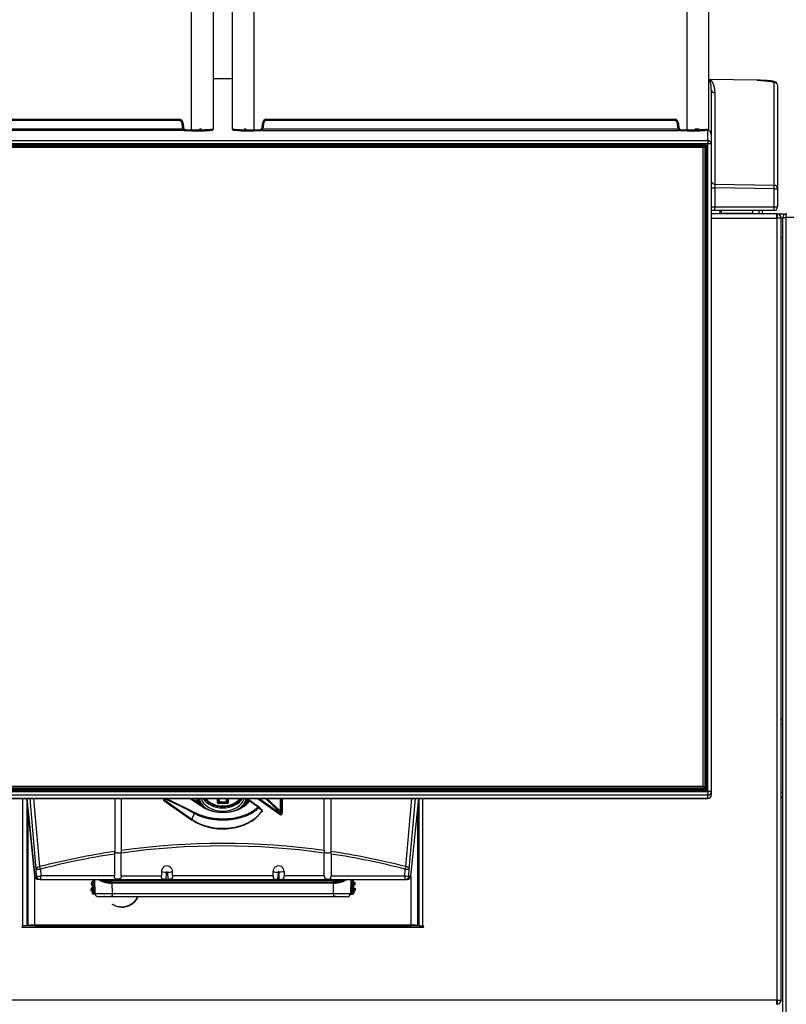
# Model space of a CAD drawing. Header units: millimetres. Extents: x -40 to 419, y 0 to 295.
# Tile 35 of 72: x 107 to 140, y 210 to 253. Entities that reach past the tile are written whole.
import ezdxf

# ---------------------------------------------------------------- set-up
doc = ezdxf.new("R2010")
doc.units = ezdxf.units.MM
doc.layers.add('BW4_CTMPLUS_RL', color=7, linetype='Continuous')
doc.layers.add('Standard', color=7, linetype='Continuous')

# ---------------------------------------------------------------- blocks, each defined once
blk = doc.blocks.new('SE')
at = {"layer": 'BW4_CTMPLUS_RL', "color": 7, "linetype": 'Continuous'}
for p, q in [((114.659, 247.944), (114.659, 266.983)), ((115.589, 266.983), (115.589, 247.976)), ((116.411, 247.976), (116.411, 266.983)), ((117.341, 266.983), (117.341, 247.944)), ((135.956, 247.944), (135.956, 266.983)), ((136.886, 266.983), (136.886, 247.976)), ((116.411, 250.127), (115.589, 250.127)), ((116.411, 250.127), (115.589, 250.127)), ((136.888, 250.114), (136.893, 250.115)), ((136.888, 250.114), (136.917, 250.111)), ((136.893, 250.115), (136.925, 250.111)), ((136.917, 250.111), (136.902, 250.113)), ((136.902, 250.113), (136.903, 250.112)), ((138.978, 250.073), (136.915, 250.112)), ((138.966, 250.073), (136.917, 250.111)), ((139.703, 245.562), (139.703, 250.008)), ((139.85, 249.858), (139.85, 245.412)), ((137, 249.682), (137, 247.757)), ((137.147, 249.532), (137.147, 245.603)), ((96.602, 248.395), (114.101, 248.395)), ((96.602, 248.35), (114.101, 248.35)), ((114.101, 248.35), (114.101, 248.395)), ((114.295, 248.217), (114.25, 248.213)), ((114.266, 248.036), (114.25, 248.213)), ((114.31, 248.04), (114.266, 248.036)), ((114.295, 248.217), (114.31, 248.04)), ((117.69, 248.04), (117.705, 248.217)), ((117.69, 248.04), (117.735, 248.036)), ((117.75, 248.213), (117.705, 248.217)), ((117.75, 248.213), (117.735, 248.036)), ((117.899, 248.395), (135.398, 248.395)), ((117.899, 248.395), (117.899, 248.35)), ((117.899, 248.35), (135.398, 248.35)), ((135.398, 248.35), (135.398, 248.395)), ((135.592, 248.217), (135.547, 248.213)), ((135.563, 248.036), (135.547, 248.213)), ((135.607, 248.04), (135.563, 248.036)), ((135.592, 248.217), (135.607, 248.04)), ((114.318, 247.917), (96.382, 247.917)), ((96.425, 247.99), (114.318, 247.99)), ((114.415, 247.944), (114.659, 247.944)), ((114.415, 247.944), (114.415, 247.899)), ((114.659, 247.899), (114.415, 247.899)), ((114.659, 247.944), (114.659, 247.899)), ((114.953, 247.915), (114.731, 247.921)), ((117.047, 247.915), (117.269, 247.921)), ((117.341, 247.944), (117.585, 247.944)), ((117.585, 247.899), (117.341, 247.899)), ((117.585, 247.944), (117.585, 247.899)), ((117.682, 247.99), (135.576, 247.99)), ((117.682, 247.917), (135.618, 247.917)), ((135.712, 247.944), (135.956, 247.944)), ((135.712, 247.944), (135.712, 247.899)), ((135.956, 247.899), (135.712, 247.899)), ((135.956, 247.944), (135.956, 247.899)), ((136.031, 247.921), (136.253, 247.915)), ((136.386, 247.989), (136.477, 247.993)), ((136.537, 247.919), (136.434, 247.915)), ((136.85, 247.911), (136.701, 247.915)), ((136.85, 247.476), (136.85, 247.911)), ((136.862, 247.911), (136.862, 247.937)), ((137, 247.757), (137, 247.326)), ((95.15, 247.476), (136.85, 247.476)), ((136.85, 247.344), (95.15, 247.344)), ((95.262, 247.301), (136.738, 247.301)), ((136.738, 247.25), (95.262, 247.25)), ((95.345, 247.242), (136.655, 247.242)), ((136.655, 247.177), (95.345, 247.177)), ((136.655, 247.242), (136.693, 247.209)), ((136.693, 247.209), (136.655, 247.177)), ((136.655, 219.723), (136.655, 247.177)), ((136.693, 247.209), (136.73, 247.167)), ((136.706, 247.194), (136.731, 247.194)), ((136.731, 247.194), (136.738, 247.25)), ((136.731, 247.194), (136.731, 247.144)), ((136.738, 247.301), (136.738, 247.25)), ((136.783, 247.206), (136.776, 247.149)), ((136.783, 219.611), (136.783, 247.206)), ((136.828, 247.211), (136.828, 219.616)), ((136.85, 247.476), (136.85, 247.344)), ((136.85, 219.505), (136.85, 247.344)), ((137, 247.326), (137, 219.487)), ((136.73, 247.167), (136.73, 219.714)), ((136.731, 219.566), (136.731, 247.144)), ((136.776, 247.149), (136.776, 219.569)), ((137.147, 245.603), (139.703, 245.562)), ((137, 245.454), (137.147, 245.454)), ((137.147, 245.454), (137.147, 244.627)), ((139.703, 245.412), (137.147, 245.454)), ((139.703, 244.627), (139.703, 245.412)), ((139.703, 245.412), (139.85, 245.412)), ((139.85, 245.412), (139.85, 244.627)), ((137, 244.627), (137.147, 244.627)), ((137.145, 244.477), (137, 244.477)), ((139.813, 244.327), (137, 244.327)), ((139.7, 244.477), (137.145, 244.477)), ((137.147, 244.627), (139.703, 244.627)), ((137.374, 244.327), (137.377, 244.477)), ((137.422, 244.477), (137.419, 244.327)), ((137.42, 244.354), (138.785, 244.354)), ((137.571, 244.477), (137.571, 244.477)), ((137.574, 244.477), (137.574, 244.477)), ((138.785, 244.354), (138.785, 244.477)), ((139.055, 244.364), (139.055, 244.477)), ((139.205, 244.364), (139.205, 244.477)), ((139.703, 244.627), (139.85, 244.627)), ((139.813, 244.327), (139.823, 244.327)), ((139.823, 244.327), (139.955, 244.327)), ((139.823, 244.15), (139.823, 244.326)), ((139.834, 244.326), (139.834, 244.174)), ((139.955, 244.327), (140.225, 244.327)), ((139.955, 244.327), (139.955, 244.268)), ((140.225, 244.327), (140.246, 244.327)), ((140.225, 244.327), (140.225, 244.325)), ((140.225, 244.177), (140.225, 244.325)), ((137, 244.15), (139.823, 244.15)), ((140, 244.15), (139.823, 244.15)), ((139.823, 244.15), (139.823, 210.529)), ((140, 210.529), (140, 244.15)), ((140.075, 244.139), (140, 244.139)), ((140.075, 244.177), (140.225, 244.177)), ((140.075, 186.727), (140.075, 244.177)), ((144.163, 244.177), (140.225, 244.177)), ((140.225, 186.727), (140.225, 244.177)), ((140.075, 222.607), (140, 222.607)), ((140.075, 222.577), (140, 222.577)), ((140, 222.397), (140.075, 222.397)), ((95.345, 219.723), (136.655, 219.723)), ((136.693, 219.681), (136.655, 219.723)), ((136.693, 219.681), (136.655, 219.639)), ((136.73, 219.714), (136.693, 219.681)), ((136.73, 219.677), (136.693, 219.635)), ((136.73, 219.714), (136.73, 219.677)), ((95.15, 219.505), (136.85, 219.505)), ((136.85, 219.338), (95.15, 219.338)), ((95.262, 219.566), (136.738, 219.566)), ((136.738, 219.527), (95.262, 219.527)), ((136.655, 219.639), (95.345, 219.639)), ((95.345, 219.603), (136.655, 219.603)), ((136.655, 219.603), (136.655, 219.639)), ((136.693, 219.635), (136.655, 219.603)), ((136.738, 219.527), (136.738, 219.567)), ((136.85, 219.505), (136.85, 219.338)), ((136.85, 219.21), (136.85, 219.338)), ((137, 219.487), (137, 219.359)), ((137, 219.349), (137, 219.359)), ((140.075, 219.457), (140, 219.457)), ((140, 219.277), (140.075, 219.277)), ((140, 219.247), (140.075, 219.247)), ((95.15, 219.21), (136.85, 219.21)), ((95.15, 219.199), (136.85, 219.199)), ((107.401, 213.727), (107.401, 219.199)), ((107.578, 219.199), (107.922, 215.854)), ((107.578, 219.199), (107.578, 213.727)), ((107.922, 215.863), (107.579, 219.199)), ((107.983, 216.158), (107.72, 219.199)), ((108.132, 216.27), (107.879, 219.199)), ((111.353, 219.199), (111.353, 216.921)), ((111.647, 216.963), (111.647, 219.199)), ((113.445, 219.199), (113.445, 219.158)), ((113.453, 219.199), (113.453, 219.18)), ((113.453, 219.18), (113.466, 219.199)), ((113.469, 219.154), (113.489, 219.184)), ((113.469, 219.154), (114.666, 218.307)), ((113.471, 219.109), (114.668, 218.263)), ((113.577, 219.199), (114.798, 218.603)), ((115.108, 218.841), (114.584, 219.199)), ((114.767, 219.083), (114.747, 219.094)), ((114.781, 219.075), (114.767, 219.083)), ((114.786, 219.071), (114.771, 219.08)), ((114.8, 219.065), (114.781, 219.075)), ((114.85, 219.106), (114.853, 219.08)), ((114.853, 219.079), (114.853, 219.07)), ((114.857, 219.133), (114.868, 219.107)), ((114.868, 219.107), (114.871, 219.1)), ((115.056, 218.927), (115.131, 218.874)), ((115.767, 219.009), (115.767, 219.199)), ((115.792, 219.199), (115.792, 219.014)), ((115.812, 219), (116.188, 219)), ((115.812, 218.977), (115.812, 219)), ((116.188, 218.977), (115.812, 218.977)), ((115.832, 219.199), (115.832, 219.057)), ((115.857, 219.051), (115.857, 219.199)), ((116.128, 219.041), (115.872, 219.041)), ((115.872, 219.028), (115.872, 219.041)), ((115.872, 219.028), (116.128, 219.028)), ((116.128, 219.028), (116.128, 219.041)), ((116.143, 219.199), (116.143, 219.051)), ((116.168, 219.057), (116.168, 219.199)), ((116.188, 218.977), (116.188, 219)), ((116.208, 219.014), (116.208, 219.199)), ((116.233, 219.199), (116.233, 219.009)), ((117.089, 219.091), (117.05, 219.092)), ((117.137, 219.115), (117.102, 219.121)), ((117.126, 219.132), (117.14, 219.119)), ((117.486, 219.199), (118.46, 218.51)), ((118.458, 218.554), (117.546, 219.199)), ((117.889, 219.199), (118.488, 218.659)), ((118.488, 218.659), (118.488, 219.199)), ((118.527, 218.639), (118.527, 219.199)), ((118.547, 219.199), (118.547, 218.58)), ((118.555, 218.559), (118.555, 219.199)), ((120.353, 216.963), (120.353, 219.199)), ((120.647, 219.199), (120.647, 216.921)), ((123.868, 216.27), (124.121, 219.199)), ((124.017, 216.158), (124.281, 219.199)), ((124.078, 215.854), (124.422, 219.199)), ((124.079, 215.863), (124.421, 219.199)), ((124.423, 219.199), (124.423, 213.727)), ((124.6, 213.727), (124.6, 219.199)), ((136.85, 219.21), (136.85, 219.199)), ((107.623, 218.769), (107.623, 213.727)), ((114.768, 218.556), (114.666, 218.307)), ((118.438, 218.613), (118.458, 218.554)), ((118.527, 218.639), (118.547, 218.58)), ((124.378, 213.727), (124.378, 218.769)), ((111.344, 216.81), (111.344, 215.87)), ((111.355, 216.895), (111.353, 216.921)), ((111.633, 216.887), (111.636, 216.852)), ((111.636, 215.87), (111.636, 216.852)), ((120.367, 216.887), (120.365, 216.852)), ((120.365, 215.87), (120.365, 216.852)), ((120.645, 216.895), (120.647, 216.921)), ((120.657, 216.81), (120.657, 215.87)), ((107.995, 215.863), (107.922, 215.863)), ((107.995, 215.863), (107.983, 216.158)), ((108.17, 216.164), (108.182, 215.87)), ((111.344, 215.87), (108.182, 215.87)), ((111.636, 215.87), (113.36, 215.87)), ((113.36, 216.06), (113.36, 215.87)), ((113.573, 215.72), (113.583, 216.033)), ((113.626, 216.028), (113.643, 215.721)), ((113.84, 215.87), (113.84, 216.056)), ((118.16, 215.87), (113.84, 215.87)), ((118.16, 215.87), (118.16, 216.056)), ((118.374, 216.028), (118.357, 215.721)), ((118.427, 215.72), (118.418, 216.033)), ((118.64, 216.06), (118.64, 215.87)), ((120.365, 215.87), (118.64, 215.87)), ((120.657, 215.87), (123.818, 215.87)), ((123.83, 216.164), (123.818, 215.87)), ((124.005, 215.863), (124.017, 216.158)), ((124.005, 215.863), (124.079, 215.863)), ((107.923, 213.758), (107.923, 215.85)), ((108.145, 215.72), (108.071, 215.72)), ((108.145, 215.72), (123.855, 215.72)), ((110.35, 215.597), (110.344, 215.492)), ((110.375, 215.519), (110.344, 215.492)), ((110.344, 215.492), (110.359, 215.491)), ((110.377, 215.566), (110.35, 215.597)), ((110.365, 215.596), (110.35, 215.597)), ((110.359, 215.491), (110.39, 215.518)), ((110.392, 215.565), (110.365, 215.596)), ((110.39, 215.518), (110.375, 215.519)), ((110.376, 215.542), (110.376, 215.544)), ((110.392, 215.543), (110.376, 215.544)), ((110.376, 215.542), (110.392, 215.541)), ((110.377, 215.566), (110.392, 215.565)), ((110.392, 215.541), (110.392, 215.543)), ((110.437, 215.541), (110.392, 215.543)), ((110.437, 215.538), (110.392, 215.541)), ((110.402, 215.444), (110.399, 215.384)), ((110.432, 215.471), (110.402, 215.444)), ((110.416, 215.72), (110.412, 215.639)), ((110.412, 215.639), (110.44, 215.608)), ((110.418, 215.158), (110.448, 215.72)), ((110.437, 215.541), (110.437, 215.538)), ((110.486, 215.59), (110.463, 215.156)), ((110.484, 215.72), (110.495, 215.098)), ((111.141, 215.644), (111.141, 215.595)), ((111.237, 215.554), (111.237, 215.59)), ((111.237, 215.59), (120.764, 215.59)), ((120.764, 215.554), (111.237, 215.554)), ((111.237, 215.554), (111.244, 215.121)), ((111.241, 215.72), (111.241, 215.676)), ((111.241, 215.676), (111.241, 215.64)), ((111.241, 215.676), (120.759, 215.676)), ((120.759, 215.64), (111.241, 215.64)), ((120.756, 215.121), (120.764, 215.554)), ((120.759, 215.72), (120.759, 215.676)), ((120.759, 215.676), (120.759, 215.64)), ((120.764, 215.554), (120.764, 215.59)), ((120.859, 215.595), (120.859, 215.644)), ((121.506, 215.098), (121.517, 215.72)), ((121.56, 215.156), (121.53, 215.72)), ((121.575, 215.72), (121.605, 215.158)), ((121.583, 215.608), (121.611, 215.639)), ((121.63, 215.543), (121.586, 215.541)), ((121.586, 215.538), (121.586, 215.541)), ((121.631, 215.541), (121.586, 215.538)), ((121.621, 215.444), (121.59, 215.471)), ((121.606, 215.72), (121.611, 215.639)), ((121.621, 215.444), (121.624, 215.384)), ((121.658, 215.596), (121.63, 215.565)), ((121.63, 215.565), (121.645, 215.566)), ((121.646, 215.544), (121.63, 215.543)), ((121.63, 215.543), (121.631, 215.541)), ((121.631, 215.541), (121.646, 215.542)), ((121.648, 215.519), (121.633, 215.518)), ((121.633, 215.518), (121.663, 215.491)), ((121.673, 215.597), (121.645, 215.566)), ((121.646, 215.544), (121.646, 215.542)), ((121.678, 215.492), (121.648, 215.519)), ((121.658, 215.596), (121.673, 215.597)), ((121.678, 215.492), (121.663, 215.491)), ((121.673, 215.597), (121.678, 215.492)), ((123.855, 215.72), (123.929, 215.72)), ((124.078, 215.85), (124.078, 213.758)), ((110.336, 215.342), (110.331, 215.237)), ((110.361, 215.264), (110.331, 215.237)), ((110.331, 215.237), (110.346, 215.236)), ((110.364, 215.311), (110.336, 215.342)), ((110.351, 215.341), (110.336, 215.342)), ((110.346, 215.236), (110.376, 215.263)), ((110.379, 215.31), (110.351, 215.341)), ((110.376, 215.263), (110.361, 215.264)), ((110.363, 215.287), (110.363, 215.289)), ((110.379, 215.288), (110.363, 215.289)), ((110.363, 215.287), (110.379, 215.286)), ((110.364, 215.311), (110.379, 215.31)), ((110.379, 215.286), (110.379, 215.288)), ((110.424, 215.286), (110.379, 215.288)), ((110.424, 215.283), (110.379, 215.286)), ((110.388, 215.189), (110.385, 215.129)), ((110.385, 215.129), (110.418, 215.158)), ((110.419, 215.216), (110.388, 215.189)), ((110.399, 215.384), (110.426, 215.353)), ((110.463, 215.156), (110.418, 215.158)), ((110.424, 215.286), (110.424, 215.283)), ((110.461, 215.111), (110.428, 215.081)), ((110.517, 215.077), (110.428, 215.081)), ((110.461, 215.111), (110.463, 215.156)), ((110.494, 215.109), (110.461, 215.111)), ((110.463, 215.156), (110.494, 215.154)), ((111.244, 215.121), (111.244, 214.971)), ((111.244, 215.121), (120.756, 215.121)), ((120.756, 215.121), (120.756, 214.971)), ((121.483, 215.076), (121.595, 215.081)), ((121.562, 215.111), (121.506, 215.108)), ((121.507, 215.153), (121.56, 215.156)), ((121.605, 215.158), (121.56, 215.156)), ((121.562, 215.111), (121.56, 215.156)), ((121.595, 215.081), (121.562, 215.111)), ((121.597, 215.353), (121.624, 215.384)), ((121.644, 215.288), (121.599, 215.286)), ((121.599, 215.283), (121.599, 215.286)), ((121.644, 215.286), (121.599, 215.283)), ((121.634, 215.189), (121.604, 215.216)), ((121.605, 215.158), (121.637, 215.129)), ((121.634, 215.189), (121.637, 215.129)), ((121.671, 215.341), (121.644, 215.31)), ((121.644, 215.31), (121.659, 215.311)), ((121.66, 215.289), (121.644, 215.288)), ((121.644, 215.288), (121.644, 215.286)), ((121.644, 215.286), (121.66, 215.287)), ((121.661, 215.264), (121.646, 215.263)), ((121.646, 215.263), (121.677, 215.236)), ((121.686, 215.342), (121.659, 215.311)), ((121.66, 215.289), (121.66, 215.287)), ((121.692, 215.237), (121.661, 215.264)), ((121.671, 215.341), (121.686, 215.342)), ((121.692, 215.237), (121.677, 215.236)), ((121.686, 215.342), (121.692, 215.237)), ((111.244, 214.971), (110.655, 214.971)), ((111.244, 214.971), (111.182, 214.971)), ((120.756, 214.971), (111.244, 214.971)), ((121.345, 214.971), (120.756, 214.971)), ((120.841, 214.971), (120.756, 214.971)), ((124.078, 213.758), (107.923, 213.758)), ((107.578, 213.727), (107.401, 213.727)), ((124.6, 213.652), (107.401, 213.652)), ((107.627, 213.727), (107.623, 213.727)), ((107.869, 213.727), (107.627, 213.727)), ((107.923, 213.73), (124.078, 213.73)), ((124.373, 213.727), (124.132, 213.727)), ((124.378, 213.727), (124.373, 213.727)), ((124.423, 213.727), (124.6, 213.727)), ((139.823, 210.529), (92.177, 210.529)), ((139.823, 210.352), (139.823, 210.529)), ((139.823, 210.529), (140, 210.529)), ((139.834, 210.504), (139.834, 210.352))]:
    blk.add_line(p, q, dxfattribs=at)
for centre, radius, start, end in [((139.7, 249.858), 0.15, 0.0682, 89.0715), ((137.15, 249.682), 0.15, 180.0688, 269.0709), ((114.101, 248.199), 0.195, 5.0313, 89.9354), ((114.101, 248.199), 0.15, 5.0055, 89.9394), ((114.415, 248.049), 0.15, 185.0137, 269.9749), ((117.585, 248.049), 0.15, 270.0251, 354.9863), ((117.9, 248.199), 0.195, 90.0645, 174.9688), ((117.9, 248.199), 0.15, 90.0606, 174.9945), ((135.398, 248.199), 0.195, 5.0313, 89.9354), ((135.398, 248.199), 0.15, 5.0055, 89.9394), ((135.712, 248.049), 0.15, 185.0137, 269.9749), ((114.881, 255.105), 7.164, 268.2249, 275.6345), ((114.88, 254.126), 6.231, 267.9726, 276.0843), ((114.329, 269.131), 21.215, 270.8973, 271.0856), ((115.039, 251.608), 3.694, 268.6758, 271.4723), ((115.04, 248.717), 0.73, 266.602, 273.684), ((115.081, 250.656), 2.741, 271.0906, 274.7554), ((115.544, 247.976), 0.045, 269.9777, 359.9833), ((116.456, 247.976), 0.045, 180.0168, 270.0222), ((117.118, 255.073), 7.132, 264.3496, 271.7907), ((117.121, 254.124), 6.228, 263.9137, 272.0294), ((116.919, 250.659), 2.744, 265.2476, 268.9091), ((116.962, 251.608), 3.694, 268.529, 271.3241), ((116.961, 248.718), 0.73, 266.3181, 273.3957), ((117.671, 269.131), 21.215, 268.9144, 269.1028), ((113.921, 247.906), 3.42, 359.8942, 0.6481), ((136.178, 255.105), 7.164, 268.2249, 275.6345), ((136.177, 254.126), 6.231, 267.9726, 276.0843), ((135.629, 269.131), 21.215, 270.8892, 271.0856), ((136.339, 251.607), 3.693, 268.6758, 271.4727), ((136.34, 248.717), 0.73, 266.6014, 273.6846), ((136.841, 247.976), 0.045, 269.9777, 359.9834), ((136.738, 247.211), 0.0896, 0.2119, 90.2168), ((136.738, 247.206), 0.0447, 0.112, 90.3167), ((137.15, 245.753), 0.15, 180.0673, 269.0724), ((139.941, 245.528), 2.794, 178.4659, 181.5341), ((139.243, 244.364), 0.187, 180, 191.537), ((139.243, 244.364), 0.0375, 180, 270), ((139.7, 244.627), 0.15, 270, 0), ((139.813, 244.15), 0.177, 86.5645, 90), ((139.823, 244.15), 0.177, 86.5645, 90), ((139.823, 244.15), 0.177, 0, 86.5645), ((140.225, 244.177), 0.15, 90, 180), ((139.823, 244.15), 0.027, 66.8689, 90), ((139.823, 244.15), 0.027, 0, 66.8689), ((140.225, 244.177), 0.03, 90, 180), ((140.105, 243.427), 0.15, 225.573, 258.463), ((136.738, 219.617), 0.0896, 269.7832, 359.7881), ((136.738, 219.611), 0.0449, 269.8383, 359.733), ((136.85, 219.349), 0.15, 270, 360), ((113.505, 219.158), 0.06, 180, 234.7356), ((114.171, 217.697), 1.591, 63.7028, 64.4594), ((116.166, 220.118), 1.628, 217.6371, 227.0202), ((117.085, 219.038), 0.106, 107.0563, 157.0878), ((117.085, 219.086), 0.0353, 107.6234, 170.5986), ((117.086, 219.097), 0.0518, 55.4075, 127.0748), ((117.091, 219.073), 0.0498, 49.4845, 109.1281), ((117.17, 219.206), 0.0858, 230.5032, 239.3509), ((117.136, 219.055), 0.06, 54.2278, 89.1735), ((117.18, 219.301), 0.199, 262.6658, 267.7801), ((117.498, 218.794), 0.06, 48.3815, 54.0648), ((59.48, 153.498), 87.407, 48.24805, 48.37272), ((61.028, 155.149), 85.144, 48.27756, 48.41345), ((80.561, 176.255), 56.37, 48.7941, 48.9993), ((117.649, 218.659), 0.06, 325.3548, 48.2492), ((118.495, 218.559), 0.06, 234.7356, 270), ((118.495, 218.559), 0.06, 270, 0), ((116, 185.76), 31.397, 82.0093, 97.9907), ((116, 185.614), 31.65, 82.0947, 97.9053), ((116, 185.614), 31.65, 98.4429, 104.3937), ((116.004, 185.782), 31.376, 98.542, 104.459), ((111.601, 216.819), 0.258, 162.7336, 181.9669), ((111.425, 216.965), 0.222, 339.3614, 359.3743), ((120.575, 216.965), 0.222, 180.6282, 200.6361), ((120.4, 216.819), 0.257, 358.0031, 17.2964), ((116, 185.614), 31.65, 75.6063, 81.5571), ((115.997, 185.783), 31.375, 75.5409, 81.4582), ((113.6, 216.06), 0.24, 359.0449, 179.88), ((118.4, 216.06), 0.24, 0.1015, 180.9736), ((108.071, 215.87), 0.15, 185.868, 270), ((107.904, 221.149), 4.992, 270.9091, 273.057), ((107.916, 220.855), 4.993, 270.9103, 273.0571), ((113.624, 216.894), 0.866, 270.1665, 284.4578), ((118.376, 216.891), 0.863, 255.5197, 269.856), ((123.929, 215.87), 0.15, 270, 354.132), ((110.273, 215.542), 0.119, 348.6202, 359.4883), ((110.387, 215.474), 0.045, 357.0175, 86.9825), ((110.395, 215.61), 0.045, 267.0175, 356.9825), ((110.273, 215.554), 0.119, 354.5333, 5.3583), ((109.415, 215.576), 1.022, 354.1256, 357.909), ((109.417, 215.61), 1.022, 356.091, 359.8744), ((111.143, 216.298), 0.703, 235.4216, 269.8164), ((111.156, 216.485), 0.841, 245.6807, 268.9609), ((111.169, 216.463), 0.782, 252.6879, 268.3255), ((111.354, 215.546), 0.219, 166.9987, 176.6524), ((110.87, 215.699), 0.277, 348.5129, 356.1181), ((113.333, 245.559), 29.84, 270.4612, 270.5944), ((118.667, 245.559), 29.84, 269.4056, 269.5388), ((120.831, 216.463), 0.782, 271.673, 287.3117), ((121.11, 215.697), 0.257, 183.5811, 191.7896), ((120.844, 216.485), 0.841, 271.0382, 294.319), ((120.857, 216.298), 0.703, 270.1641, 304.5763), ((120.613, 215.541), 0.252, 3.9809, 12.3649), ((122.606, 215.61), 1.022, 180.1256, 183.909), ((121.628, 215.61), 0.045, 183.0175, 272.9825), ((122.607, 215.576), 1.022, 182.091, 185.8744), ((121.635, 215.474), 0.045, 93.0175, 182.9825), ((121.749, 215.554), 0.119, 174.6202, 185.4883), ((121.75, 215.542), 0.119, 180.5333, 191.3583), ((110.26, 215.287), 0.119, 348.6202, 359.4883), ((110.374, 215.219), 0.045, 357.0175, 86.9825), ((110.381, 215.355), 0.045, 267.0175, 356.9825), ((110.26, 215.299), 0.119, 354.5333, 5.3583), ((110.463, 215.156), 0.045, 177.0175, 266.9825), ((109.402, 215.321), 1.022, 354.1256, 357.909), ((109.404, 215.355), 1.022, 356.091, 359.8744), ((110.657, 215.12), 0.149, 180.6209, 269.7853), ((111.515, 215.004), 0.335, 178.0145, 185.5883), ((120.509, 215.004), 0.334, 354.4063, 1.9897), ((121.091, 215.008), 0.0361, 285.4587, 10.0196), ((121.343, 215.12), 0.149, 270.2147, 359.3791), ((121.56, 215.156), 0.045, 273.0175, 2.9825), ((122.619, 215.355), 1.022, 180.1256, 183.909), ((121.641, 215.355), 0.045, 183.0175, 272.9825), ((122.621, 215.321), 1.022, 182.091, 185.8744), ((121.649, 215.219), 0.045, 93.0175, 182.9825), ((121.762, 215.299), 0.119, 174.6202, 185.4883), ((121.763, 215.287), 0.119, 180.5333, 191.3583), ((107.401, 213.689), 0.0375, 90, 270), ((124.6, 213.689), 0.0375, 270, 90), ((139.813, 210.529), 0.177, 270, 273.4355), ((139.823, 210.529), 0.027, 270, 293.1311), ((139.823, 210.529), 0.177, 270, 273.4355), ((139.823, 210.529), 0.027, 293.1311, 0), ((139.823, 210.529), 0.177, 273.4355, 0)]:
    blk.add_arc(centre, radius, start, end, dxfattribs=at)
for centre, major_axis, ratio, start_param, end_param in [((114.415, 248.049), (0, -0.105), 0.999362, 4.798103, 6.280724), ((117.585, 248.049), (0, -0.105), 0.999362, 0.002456, 1.485077), ((135.712, 248.049), (0, -0.105), 0.999362, 4.798103, 6.280724), ((136.85, 247.761), (-0.105, 0.109), 0.975252, 3.933528, 5.504186), ((136.731, 247.149), (-0.0447, 0.0056), 0.990117, 3.265426, 4.835918), ((136.85, 247.326), (-0.15, 0), 0.999362, 3.141593, 4.712389), ((136.85, 247.326), (-0.15, 0), 0.121869, 3.141593, 4.712389), ((136.731, 247.149), (0.045, 0), 0.121869, 4.712389, 6.265732), ((139.7, 245.412), (-0.15, 0), 0.997564, 3.141593, 4.694936), ((139.7, 245.412), (0.002, 0.15), 0.01745, 4.712673, 6.213372), ((137.145, 244.627), (0, 0.15), 0.017452, 3.141593, 4.712389), ((139.7, 244.627), (0, 0.15), 0.017452, 3.141593, 4.712389), ((136.85, 219.487), (-0.15, 0), 0.121869, 3.141593, 4.712389), ((136.85, 219.487), (0.15, 0), 0.992546, 4.712389, 6.283185), ((136.85, 219.359), (0.15, 0), 0.992546, 4.712389, 6.283185), ((113.505, 219.158), (0.06, 0), 0.707107, 2.617994, 3.141593), ((113.505, 219.158), (-0.0501, 0.033), 0.456244, 0.40859, 1.084193), ((113.505, 219.158), (0.0346, 0.049), 0.5, 2.002514, 3.141593), ((113.525, 219.189), (-0.0501, 0.033), 0.456244, 0.717435, 1.084193), ((113.525, 219.189), (-0.0229, -0.0555), 0.562952, 4.766847, 5.024476), ((115.963, 203.569), (-7.502, 15.769), 0.516625, -0.636119, -0.518906), ((116.037, 216.786), (-11.054, 7.905), 0.086179, -1.429019, -1.382863), ((116, 219.25), (1.155, 0), 0.707107, 3.204622, 3.285422), ((114.909, 219.117), (0.0588, 0.012), 0.699805, 2.475629, 3.1127), ((116, 219.266), (1.142, 0), 0.707107, 3.225104, 3.318569), ((114.812, 219.142), (0.0367, 0.0654), 0.882029, 4.66573, 4.917022), ((116, 219.293), (1.077, 0), 0.707107, 3.265186, 3.642411), ((116, 219.293), (1.022, 0), 0.707107, 3.271844, 3.977866), ((116, 219.332), (0.949, 0), 0.707107, 3.341261, 6.083517), ((115.113, 218.799), (-0.0343, -0.0492), 0.553695, 3.046026, 4.150824), ((116, 219.439), (0.909, 0), 0.707107, 3.524231, 5.900547), ((116, 219.462), (0.865, 0), 0.707107, 3.586815, 5.837963), ((116, 219.462), (0.844, 0), 0.707107, 3.599258, 5.82552), ((116, 219.452), (0.81, 0), 0.707107, 3.59901, 5.825768), ((115.792, 218.982), (-0.045, 0), 0.707107, 4.712389, 5.298075), ((115.812, 219.009), (0.045, 0), 0.707107, 3.141593, 4.712389), ((115.812, 219.014), (0.0201, 0), 0.707107, 3.141593, 4.712389), ((115.872, 219.057), (0.0399, 0), 0.707107, 3.141593, 4.712389), ((115.832, 219.025), (0.045, 0), 0.707107, 0.985111, 1.570796), ((115.872, 219.051), (0.015, 0), 0.707107, 3.141593, 4.712389), ((116.128, 219.057), (0.0399, 0), 0.707107, 4.712389, 6.283185), ((116.128, 219.051), (0.015, 0), 0.707107, 4.712389, 6.283185), ((116.168, 219.025), (-0.045, 0), 0.707107, 4.712389, 5.298075), ((116.188, 219.014), (0.0201, 0), 0.707107, 4.712389, 6.283185), ((116.188, 219.009), (0.045, 0), 0.707107, 4.712389, 6.283185), ((116.208, 218.982), (0.045, 0), 0.707107, 0.985111, 1.570796), ((116, 219.293), (1.022, 0), 0.707107, 5.348017, 6.152934), ((116, 219.293), (-1.033, 0), 0.707107, 2.293362, 2.844717), ((116, 219.319), (1.098, 0), 0.707107, 5.667706, 5.98631), ((116.988, 219.132), (0.0688, -0.0298), 0.676175, 4.996982, 6.04418), ((116, 219.293), (-1.077, 0), 0.707107, 2.937997, 3.017999), ((117.054, 219.192), (0.0223, -0.0716), 0.285161, 5.453472, 6.175909), ((117.136, 219.055), (-0.0009, -0.06), 0.991372, 3.141593, 4.081623), ((117.136, 219.055), (-0.0511, 0.0314), 0.68047, 4.996606, 6.138218), ((117.169, 219.17), (0.0485, 0.0572), 0.45763, 2.444638, 2.957836), ((116, 219.266), (-1.142, 0), 0.707107, 2.97519, 3.058081), ((116, 219.25), (-1.155, 0), 0.707107, 2.980691, 3.078563), ((117.136, 219.055), (-0.0351, -0.0487), 0.422579, 3.141593, 4.030011), ((116, 218.429), (11.113, -7.909), 0.088548, 1.498085, 1.530983), ((117.136, 219.055), (-0.0351, -0.0487), 0.422579, 3.053808, 3.141593), ((116.037, 218.476), (11.054, -7.905), 0.086179, 1.4967, 1.529599), ((117.498, 218.794), (-0.0352, -0.0486), 0.395484, 3.141593, 4.009225), ((117.498, 218.794), (-0.0438, 0.041), 0.652664, 4.172939, 5.102886), ((117.498, 218.794), (-0.0399, -0.0449), 0.630891, 2.148282, 3.141593), ((115.963, 206.497), (-7.502, 15.769), 0.516625, -0.969593, -0.913657), ((116, 219.25), (-1.887, 0), 0.707107, 0.785398, 2.687087), ((116, 219.187), (-1.835, 0), 0.707107, 0.785398, 2.545999), ((114.805, 218.561), (-0.0296, -0.0522), 0.531328, 4.120338, 5.092921), ((117.649, 218.659), (-0.04, -0.0448), 0.644116, 3.141593, 3.245659), ((117.649, 218.659), (-0.04, -0.0448), 0.644116, 2.191162, 2.936853), ((117.649, 218.659), (-0.0494, 0.0341), 0.63532, 3.141593, 4.078875), ((118.475, 218.618), (0.0425, 0.0424), 0.431701, 0.869642, 2.082302), ((118.475, 218.618), (-0.0568, -0.0194), 0.153862, 3.507519, 5.362453), ((118.495, 218.559), (0.0346, 0.049), 0.5, 2.002514, 3.141593), ((118.495, 218.559), (0.0568, 0.0194), 0.153862, 0.365926, 2.22086), ((118.475, 218.618), (0.06, 0), 0.707107, 0.523599, 1.345453), ((118.495, 218.559), (-0.06, 0), 0.707107, 3.141593, 3.665191), ((114.703, 218.312), (0.0346, 0.049), 0.5, 2.002514, 3.141593), ((111.5, 216.928), (0.165, 0), 0.414214, 3.637399, 5.64726), ((120.5, 216.928), (-0.165, 0), 0.414214, 0.635925, 2.645786), ((108.071, 215.87), (0, 0.15), 0.999066, 1.613978, 3.141593), ((108.071, 215.87), (0.149, 0.015), 0.807545, 3.068337, 3.141593), ((108.132, 216.164), (-0.149, -0.013), 0.705788, 4.651416, 6.222213), ((108.145, 215.87), (0, -0.15), 0.999066, 4.75557, 6.283185), ((108.132, 216.164), (-0.037, 0.145), 0.241241, 4.650556, 5.466871), ((108.145, 215.87), (0, 0.15), 0.248185, 3.141593, 4.712389), ((123.855, 215.87), (0, 0.15), 0.248185, 1.570796, 3.141593), ((123.855, 215.87), (0.15, -0.006), 0.010948, 4.461817, 6.240001), ((123.868, 216.164), (0.037, 0.145), 0.241241, 0.816315, 1.632629), ((123.868, 216.164), (-0.15, 0.006), 0.010967, 1.319814, 3.098409), ((123.855, 215.87), (0, -0.15), 0.999066, 0, 1.527615), ((123.868, 216.164), (0.149, -0.013), 0.705788, 0.060973, 1.631769), ((123.929, 215.87), (0, 0.15), 0.999066, 3.141593, 4.669208), ((123.929, 215.87), (-0.149, 0.015), 0.807545, 3.141593, 3.214848), ((110.357, 215.446), (-0.0335, -0.0301), 0.999695, 2.356347, 3.926839), ((110.367, 215.641), (-0.0301, 0.0335), 0.999695, 2.356347, 3.926839), ((110.376, 215.542), (-0.0012, -0.0225), 0.017455, 0.017453, 1.570796), ((110.376, 215.544), (-0.0012, -0.0225), 0.017455, 1.570796, 3.124139), ((111.228, 216.066), (0.75, -0.01), 0.68271, 4.598746, 4.733379), ((111.241, 216.217), (-0.795, 0), 0.726543, 1.444624, 1.570796), ((111.228, 216.103), (-0.705, 0.014), 0.726185, 1.461876, 1.597631), ((111.241, 216.254), (-0.75, 0), 0.770135, 1.44364, 1.570796), ((120.759, 216.254), (-0.75, 0), 0.770135, 1.570796, 1.697953), ((120.759, 216.217), (0.795, 0), 0.726543, 4.712389, 4.838562), ((120.772, 216.103), (-0.705, -0.014), 0.726185, 1.543962, 1.679701), ((120.772, 216.066), (0.75, 0.01), 0.68271, 4.691399, 4.826032), ((121.656, 215.641), (0.0301, 0.0335), 0.999695, 2.356347, 3.926839), ((121.666, 215.446), (0.0335, -0.0301), 0.999695, 2.356347, 3.926839), ((121.647, 215.544), (-0.0012, 0.0225), 0.017455, 0.017453, 1.570796), ((121.647, 215.542), (0.0012, -0.0225), 0.017455, 4.712389, 6.265732), ((110.344, 215.191), (-0.0335, -0.0301), 0.999695, 2.356347, 3.926839), ((110.354, 215.386), (-0.0301, 0.0335), 0.999695, 2.356347, 3.926839), ((110.363, 215.287), (-0.0012, -0.0225), 0.017455, 0.017453, 1.570796), ((110.363, 215.289), (-0.0012, -0.0225), 0.017455, 1.570796, 3.124139), ((110.43, 215.126), (0.0335, 0.0301), 0.999695, 2.356347, 3.926839), ((121.592, 215.126), (-0.0335, 0.0301), 0.999695, 2.356347, 3.926839), ((121.669, 215.386), (0.0301, 0.0335), 0.999695, 2.356347, 3.926839), ((121.679, 215.191), (0.0335, -0.0301), 0.999695, 2.356347, 3.926839), ((121.66, 215.289), (-0.0012, 0.0225), 0.017455, 0.017453, 1.570796), ((121.66, 215.287), (0.0012, -0.0225), 0.017455, 4.712389, 6.265732), ((107.923, 213.721), (-0.3, 0), 0.121869, 4.712389, 6.109153), ((124.078, 213.721), (0.3, 0), 0.121869, 0.174032, 1.570796), ((107.923, 213.721), (-0.075, 0), 0.121869, 4.712389, 5.518069), ((124.078, 213.721), (0.075, 0), 0.121869, 0.765116, 1.570796)]:
    blk.add_ellipse(centre, major_axis=major_axis, ratio=ratio, start_param=start_param, end_param=end_param, dxfattribs=at)
for points, degree, knots in [([(136.995, 249.801), (136.995, 249.806), (136.993, 249.823), (136.988, 249.866), (136.978, 249.925), (136.964, 249.981), (136.95, 250.021), (136.938, 250.05), (136.927, 250.07), (136.918, 250.085), (136.911, 250.094), (136.904, 250.102), (136.897, 250.108), (136.891, 250.112), (136.888, 250.114)], 3, [0.2757318, 0.2757318, 0.2757318, 0.2757318, 0.3100487, 0.3998996, 0.5741695, 0.7146086, 0.7909195, 0.8559825, 0.9097989, 0.9338155, 0.9548429, 0.9728817, 0.9879334, 1, 1, 1, 1]), ([(136.925, 250.111), (136.923, 250.111), (136.92, 250.111), (136.917, 250.112), (136.915, 250.111), (136.916, 250.111), (136.917, 250.111)], 3, [0, 0, 0, 0, 0.296461, 0.533975, 0.768032, 1, 1, 1, 1]), ([(136.917, 250.111), (136.941, 250.101), (136.964, 250.083), (136.987, 250.064), (137.008, 250.038), (137.051, 249.985), (137.083, 249.906), (137.114, 249.827), (137.131, 249.731), (137.147, 249.635), (137.147, 249.532)], 2, [0, 0, 0, 0.125, 0.125, 0.25, 0.25, 0.5, 0.5, 0.75, 0.75, 1, 1, 1]), ([(137, 249.682), (137, 249.694), (137, 249.715), (136.999, 249.745), (136.997, 249.773), (136.996, 249.791), (136.995, 249.801)], 3, [0, 0, 0, 0, 0.0817475, 0.1504464, 0.2060965, 0.2757318, 0.2757318, 0.2757318, 0.2757318]), ([(139.703, 250.008), (139.703, 250.013), (139.689, 250.018), (139.675, 250.023), (139.647, 250.028), (139.619, 250.034), (139.579, 250.039), (139.539, 250.044), (139.488, 250.048), (139.437, 250.053), (139.376, 250.057), (139.316, 250.06), (139.249, 250.064), (139.182, 250.067), (139.11, 250.069), (139.039, 250.071), (138.966, 250.073)], 2, [0, 0, 0, 0.125, 0.125, 0.25, 0.25, 0.375, 0.375, 0.5, 0.5, 0.625, 0.625, 0.75, 0.75, 0.875, 0.875, 1, 1, 1]), ([(139.839, 249.913), (139.834, 249.922), (139.824, 249.937), (139.766, 249.962), (139.681, 249.985), (139.568, 250.007), (139.434, 250.026), (139.235, 250.048), (139.083, 250.057), (138.967, 250.064)], 3, [0, 0, 0, 0, 0.12973, 0.258399, 0.38589, 0.512108, 0.63691, 0.760072, 1, 1, 1, 1]), ([(136.828, 247.211), (136.816, 247.211), (136.805, 247.211), (136.788, 247.209), (136.783, 247.207), (136.783, 247.206)], 3, [0, 0, 0, 0, 0.5, 0.5, 1, 1, 1, 1]), ([(136.828, 219.616), (136.818, 219.616), (136.805, 219.616), (136.788, 219.614), (136.783, 219.612), (136.783, 219.611)], 3, [0, 0, 0, 0, 0.494081, 0.494081, 1, 1, 1, 1]), ([(114.798, 218.603), (114.81, 218.596), (114.835, 218.583), (114.872, 218.564), (114.91, 218.545), (114.949, 218.528), (114.988, 218.511), (115.029, 218.494), (115.07, 218.479), (115.154, 218.449), (115.285, 218.41), (115.492, 218.365), (115.731, 218.333), (115.99, 218.322), (116.289, 218.333), (116.557, 218.372), (116.796, 218.433), (116.966, 218.49), (117.124, 218.559), (117.245, 218.626), (117.333, 218.685), (117.396, 218.733), (117.454, 218.783), (117.489, 218.818), (117.506, 218.836)], 3, [0, 0, 0, 0, 0.015645, 0.031258, 0.046853, 0.062442, 0.078036, 0.093647, 0.109288, 0.124971, 0.187541, 0.250234, 0.336571, 0.423115, 0.499868, 0.624624, 0.68732, 0.749567, 0.812123, 0.874448, 0.90605, 0.937439, 0.96872, 1, 1, 1, 1]), ([(114.8, 219.065), (114.807, 219.062), (114.814, 219.059), (114.831, 219.053), (114.839, 219.051), (114.852, 219.047), (114.858, 219.046), (114.868, 219.045), (114.873, 219.046), (114.877, 219.047)], 3, [0, 0, 0, 0, 0.5, 0.5, 0.75, 0.75, 0.875, 0.875, 1, 1, 1, 1]), ([(114.853, 219.025), (114.851, 219.039), (114.855, 219.048), (114.865, 219.053), (114.871, 219.051), (114.877, 219.047)], 3, [0.5, 0.5, 0.5, 0.5, 0.75, 0.75, 1, 1, 1, 1]), ([(114.868, 219.107), (114.866, 219.105), (114.862, 219.102), (114.857, 219.095), (114.854, 219.088), (114.853, 219.082), (114.853, 219.079), (114.853, 219.079)], 3, [0, 0, 0, 0, 0.0679109, 0.1429684, 0.2251674, 0.3145025, 0.3147735, 0.3147735, 0.3147735, 0.3147735]), ([(114.871, 219.1), (114.865, 219.096), (114.858, 219.089), (114.854, 219.078), (114.853, 219.076), (114.853, 219.073)], 3, [0, 0, 0, 0, 0.25, 0.25, 0.3291215, 0.3291215, 0.3291215, 0.3291215]), ([(114.853, 219.073), (114.853, 219.071), (114.853, 219.069), (114.853, 219.066), (114.854, 219.064), (114.855, 219.061), (114.858, 219.06), (114.862, 219.056), (114.862, 219.053), (114.862, 219.052), (114.861, 219.051), (114.86, 219.051)], 3, [0, 0, 0, 0, 0.051268, 0.103426, 0.167483, 0.25427, 0.546093, 0.775833, 0.896757, 0.95129, 1, 1, 1, 1]), ([(114.877, 219.047), (114.884, 219.051), (114.884, 219.059), (114.882, 219.072), (114.88, 219.077), (114.876, 219.09), (114.873, 219.095), (114.871, 219.1)], 3, [0, 0, 0, 0, 0.25, 0.25, 0.5, 0.5, 1, 1, 1, 1]), ([(117.013, 218.94), (117.006, 218.932), (116.968, 218.898), (116.894, 218.839), (116.782, 218.771), (116.657, 218.713), (116.522, 218.665), (116.379, 218.628), (116.242, 218.606), (116.115, 218.594), (115.955, 218.59), (115.75, 218.603), (115.563, 218.641), (115.438, 218.679), (115.366, 218.705), (115.296, 218.734), (115.23, 218.767), (115.167, 218.802), (115.127, 218.828), (115.108, 218.841)], 3, [0.1093847, 0.1093847, 0.1093847, 0.1093847, 0.1255036, 0.1880591, 0.250265, 0.3127253, 0.3753376, 0.4382142, 0.500415, 0.5469537, 0.5938279, 0.6953845, 0.7964987, 0.8304934, 0.8642513, 0.8979264, 0.9316739, 0.9656481, 1, 1, 1, 1]), ([(115.149, 218.846), (115.159, 218.84), (115.178, 218.826), (115.208, 218.808), (115.237, 218.791), (115.267, 218.775), (115.296, 218.76), (115.325, 218.746), (115.354, 218.733), (115.382, 218.722), (115.409, 218.711), (115.436, 218.701), (115.462, 218.692), (115.487, 218.684), (115.512, 218.676), (115.535, 218.67), (115.558, 218.663), (115.58, 218.658), (115.6, 218.653), (115.62, 218.648), (115.727, 218.625), (115.927, 218.601), (116.211, 218.613), (116.491, 218.668), (116.711, 218.755), (116.867, 218.854), (116.959, 218.93), (117.021, 218.997), (117.061, 219.049), (117.081, 219.079), (117.089, 219.091)], 3, [0, 0, 0, 0, 0.017978, 0.035432, 0.052359, 0.068757, 0.084625, 0.099961, 0.114763, 0.129029, 0.142759, 0.15595, 0.1686, 0.18071, 0.192277, 0.203301, 0.21378, 0.223714, 0.2331, 0.24194, 0.250231, 0.377224, 0.499689, 0.609176, 0.749538, 0.824768, 0.887306, 0.937289, 0.974827, 1, 1, 1, 1]), ([(117.142, 219.097), (117.136, 219.088), (117.125, 219.07), (117.106, 219.043), (117.085, 219.017), (117.064, 218.991), (117.041, 218.966), (117.023, 218.949), (117.014, 218.94), (117.013, 218.94)], 3, [0, 0, 0, 0, 0.0180103, 0.0359583, 0.0538651, 0.0717518, 0.0896397, 0.1075499, 0.1093847, 0.1093847, 0.1093847, 0.1093847]), ([(117.543, 218.797), (117.535, 218.788), (117.516, 218.769), (117.485, 218.739), (117.448, 218.706), (117.405, 218.671), (117.355, 218.633), (117.265, 218.573), (117.144, 218.506), (116.921, 218.409), (116.629, 218.323), (116.305, 218.278), (116.049, 218.266), (115.851, 218.269), (115.652, 218.285), (115.498, 218.308), (115.389, 218.329), (115.32, 218.345), (115.247, 218.363), (115.171, 218.384), (115.093, 218.41), (115.013, 218.439), (114.931, 218.473), (114.848, 218.512), (114.795, 218.541), (114.768, 218.556)], 3, [0, 0, 0, 0, 0.01525, 0.032785, 0.052597, 0.074674, 0.099002, 0.125569, 0.198425, 0.250445, 0.382783, 0.499981, 0.561308, 0.623311, 0.686079, 0.749704, 0.771316, 0.794453, 0.819123, 0.845338, 0.873108, 0.902446, 0.933365, 0.965878, 1, 1, 1, 1]), ([(111.636, 215.87), (111.636, 215.855), (111.634, 215.84), (111.631, 215.827), (111.628, 215.813), (111.624, 215.8), (111.618, 215.788), (111.611, 215.777), (111.603, 215.768), (111.594, 215.76), (111.584, 215.753), (111.573, 215.748), (111.562, 215.744), (111.55, 215.739), (111.536, 215.737), (111.523, 215.735), (111.507, 215.733), (111.491, 215.732), (111.476, 215.732), (111.46, 215.732), (111.443, 215.733), (111.428, 215.735), (111.413, 215.738), (111.399, 215.742), (111.388, 215.748), (111.378, 215.754), (111.369, 215.762), (111.363, 215.772), (111.357, 215.781), (111.353, 215.791), (111.35, 215.803), (111.347, 215.815), (111.346, 215.827), (111.345, 215.841), (111.344, 215.85), (111.344, 215.86), (111.344, 215.87)], 3, [0, 0, 0, 0, 0.084953, 0.084953, 0.084953, 0.170139, 0.170139, 0.170139, 0.252128, 0.252128, 0.252128, 0.329387, 0.329387, 0.329387, 0.410145, 0.410145, 0.410145, 0.500686, 0.500686, 0.500686, 0.598786, 0.598786, 0.598786, 0.697097, 0.697097, 0.697097, 0.78648, 0.78648, 0.78648, 0.865217, 0.865217, 0.865217, 0.943436, 0.943436, 0.943436, 1, 1, 1, 1]), ([(113.36, 216.06), (113.368, 216.054), (113.393, 216.047), (113.478, 216.037), (113.534, 216.034), (113.583, 216.033)], 3, [0, 0, 0, 0, 0.5, 0.5, 1, 1, 1, 1]), ([(113.573, 215.72), (113.568, 215.72), (113.558, 215.72), (113.544, 215.72), (113.526, 215.721), (113.507, 215.721), (113.479, 215.722), (113.445, 215.725), (113.417, 215.733), (113.398, 215.745), (113.386, 215.757), (113.376, 215.772), (113.369, 215.791), (113.364, 215.814), (113.361, 215.841), (113.36, 215.86), (113.36, 215.87)], 3, [0, 0, 0, 0, 0.041841, 0.083542, 0.125283, 0.18764, 0.249989, 0.378249, 0.499409, 0.56511, 0.630934, 0.698062, 0.767602, 0.840553, 0.917778, 1, 1, 1, 1]), ([(113.583, 216.033), (113.583, 216.038), (113.585, 216.044), (113.592, 216.05), (113.594, 216.051), (113.6, 216.053), (113.603, 216.053), (113.611, 216.051), (113.617, 216.048), (113.624, 216.04), (113.626, 216.034), (113.626, 216.028)], 3, [0, 0, 0, 0, 0.25, 0.25, 0.375, 0.375, 0.5, 0.5, 0.75, 0.75, 1, 1, 1, 1]), ([(113.84, 215.87), (113.84, 215.865), (113.84, 215.856), (113.839, 215.842), (113.837, 215.829), (113.835, 215.817), (113.832, 215.805), (113.829, 215.795), (113.825, 215.785), (113.82, 215.776), (113.815, 215.768), (113.809, 215.761), (113.802, 215.755), (113.795, 215.749), (113.782, 215.74), (113.758, 215.731), (113.722, 215.725), (113.683, 215.722), (113.656, 215.721), (113.643, 215.721)], 3, [0, 0, 0, 0, 0.044698, 0.087989, 0.129953, 0.170678, 0.210261, 0.248805, 0.286426, 0.323245, 0.359395, 0.395012, 0.430242, 0.465236, 0.500145, 0.621472, 0.749826, 0.874098, 1, 1, 1, 1]), ([(118.16, 215.87), (118.16, 215.865), (118.16, 215.856), (118.161, 215.843), (118.163, 215.83), (118.165, 215.817), (118.168, 215.805), (118.174, 215.787), (118.186, 215.764), (118.21, 215.744), (118.242, 215.731), (118.275, 215.725), (118.315, 215.722), (118.342, 215.721), (118.357, 215.721)], 3, [0, 0, 0, 0, 0.04348, 0.085683, 0.127034, 0.167981, 0.208983, 0.250506, 0.371518, 0.500164, 0.61299, 0.749885, 0.851183, 1, 1, 1, 1]), ([(118.418, 216.033), (118.417, 216.042), (118.411, 216.048), (118.408, 216.051), (118.403, 216.052), (118.399, 216.053), (118.395, 216.052), (118.386, 216.051), (118.38, 216.044), (118.377, 216.041), (118.376, 216.037), (118.374, 216.033), (118.374, 216.028)], 2, [0, 0, 0, 0.25, 0.25, 0.375, 0.375, 0.5, 0.5, 0.75, 0.75, 0.875, 0.875, 1, 1, 1]), ([(118.64, 216.06), (118.633, 216.054), (118.606, 216.047), (118.522, 216.037), (118.466, 216.034), (118.418, 216.033)], 3, [0, 0, 0, 0, 0.502995, 0.502995, 1, 1, 1, 1]), ([(118.427, 215.72), (118.433, 215.72), (118.444, 215.72), (118.462, 215.721), (118.479, 215.721), (118.497, 215.721), (118.519, 215.722), (118.543, 215.724), (118.568, 215.729), (118.593, 215.738), (118.615, 215.754), (118.63, 215.781), (118.637, 215.811), (118.64, 215.839), (118.64, 215.859), (118.64, 215.87)], 3, [0, 0, 0, 0, 0.048277, 0.097577, 0.147706, 0.198482, 0.249744, 0.343513, 0.426816, 0.499382, 0.630264, 0.7487, 0.832271, 0.914564, 1, 1, 1, 1]), ([(120.365, 215.87), (120.365, 215.855), (120.366, 215.84), (120.369, 215.827), (120.372, 215.813), (120.376, 215.8), (120.383, 215.788), (120.389, 215.777), (120.397, 215.768), (120.407, 215.76), (120.416, 215.753), (120.427, 215.748), (120.438, 215.744), (120.451, 215.739), (120.464, 215.737), (120.478, 215.735), (120.493, 215.733), (120.509, 215.732), (120.524, 215.732), (120.541, 215.732), (120.557, 215.733), (120.572, 215.735), (120.587, 215.738), (120.601, 215.742), (120.612, 215.748), (120.623, 215.754), (120.631, 215.762), (120.638, 215.772), (120.643, 215.781), (120.647, 215.791), (120.65, 215.803), (120.653, 215.815), (120.655, 215.827), (120.656, 215.841), (120.656, 215.85), (120.657, 215.86), (120.657, 215.87)], 3, [0, 0, 0, 0, 0.084953, 0.084953, 0.084953, 0.170139, 0.170139, 0.170139, 0.252128, 0.252128, 0.252128, 0.329387, 0.329387, 0.329387, 0.410145, 0.410145, 0.410145, 0.500686, 0.500686, 0.500686, 0.598786, 0.598786, 0.598786, 0.697097, 0.697097, 0.697097, 0.78648, 0.78648, 0.78648, 0.865217, 0.865217, 0.865217, 0.943436, 0.943436, 0.943436, 1, 1, 1, 1]), ([(111.136, 215.558), (111.126, 215.559), (111.106, 215.56), (111.076, 215.563), (111.046, 215.567), (111.016, 215.572), (110.986, 215.577), (110.957, 215.583), (110.927, 215.591), (110.898, 215.599), (110.87, 215.608), (110.842, 215.618), (110.814, 215.629), (110.787, 215.641), (110.761, 215.653), (110.735, 215.667), (110.707, 215.684), (110.681, 215.701), (110.665, 215.713), (110.659, 215.717)], 3, [0, 0, 0, 0, 0.0288514, 0.058001, 0.0874715, 0.1172849, 0.1474624, 0.1780245, 0.2089909, 0.2403805, 0.2722116, 0.3045014, 0.3372669, 0.3705238, 0.4042876, 0.4385729, 0.4733936, 0.5253521, 0.552296, 0.552296, 0.552296, 0.552296]), ([(121.341, 215.717), (121.34, 215.716), (121.334, 215.712), (121.322, 215.703), (121.306, 215.692), (121.28, 215.676), (121.243, 215.655), (121.194, 215.632), (121.142, 215.612), (121.088, 215.595), (121.033, 215.581), (120.977, 215.57), (120.921, 215.562), (120.883, 215.56), (120.864, 215.558)], 3, [0.4477957, 0.4477957, 0.4477957, 0.4477957, 0.4521802, 0.4778827, 0.5027234, 0.5267071, 0.5915304, 0.6545183, 0.7157687, 0.7753878, 0.8334913, 0.8902035, 0.9456587, 1, 1, 1, 1]), ([(110.494, 215.118), (110.494, 215.118), (110.494, 215.118), (110.496, 215.118), (110.499, 215.118), (110.504, 215.118), (110.507, 215.118), (110.508, 215.118)], 3, [0, 0, 0, 0, 0.028412, 0.057628, 0.087648, 0.1184719, 0.1299076, 0.1299076, 0.1299076, 0.1299076]), ([(110.508, 215.118), (110.509, 215.118), (110.513, 215.118), (110.522, 215.118), (110.533, 215.118), (110.547, 215.118), (110.564, 215.118), (110.583, 215.119), (110.604, 215.119), (110.629, 215.119), (110.656, 215.119), (110.685, 215.119), (110.718, 215.119), (110.753, 215.119), (110.792, 215.119), (110.833, 215.119), (110.876, 215.12), (110.923, 215.12), (110.971, 215.12), (111.022, 215.12), (111.075, 215.12), (111.13, 215.121), (111.187, 215.121), (111.225, 215.121), (111.244, 215.121)], 3, [0.1299076, 0.1299076, 0.1299076, 0.1299076, 0.1500998, 0.1825317, 0.2157675, 0.2498073, 0.2846511, 0.3202989, 0.3567507, 0.3940064, 0.4320661, 0.4709298, 0.5105974, 0.551069, 0.5923445, 0.634424, 0.6773074, 0.7209947, 0.7654859, 0.810781, 0.8568799, 0.9037828, 0.9514895, 1, 1, 1, 1]), ([(110.895, 215.014), (110.895, 215.01), (110.894, 215.002), (110.899, 214.99), (110.909, 214.979), (110.917, 214.975), (110.922, 214.973)], 3, [0.0162361, 0.0162361, 0.0162361, 0.0162361, 0.25358, 0.5114385, 0.7618226, 1, 1, 1, 1]), ([(120.756, 215.121), (120.767, 215.121), (120.789, 215.121), (120.821, 215.121), (120.853, 215.121), (120.885, 215.121), (120.916, 215.12), (120.946, 215.12), (120.976, 215.12), (121.005, 215.12), (121.033, 215.12), (121.061, 215.12), (121.088, 215.12), (121.114, 215.12), (121.139, 215.12), (121.164, 215.119), (121.187, 215.119), (121.21, 215.119), (121.232, 215.119), (121.253, 215.119), (121.273, 215.119), (121.292, 215.119), (121.311, 215.119), (121.328, 215.119), (121.345, 215.119), (121.36, 215.119), (121.375, 215.119), (121.389, 215.119), (121.402, 215.119), (121.414, 215.119), (121.425, 215.119), (121.436, 215.118), (121.445, 215.118), (121.454, 215.118), (121.462, 215.118), (121.47, 215.118), (121.476, 215.118), (121.482, 215.118), (121.487, 215.118), (121.491, 215.118), (121.492, 215.118), (121.493, 215.118)], 3, [0, 0, 0, 0, 0.0275193, 0.0547817, 0.0817872, 0.1085358, 0.1350275, 0.1612623, 0.1872402, 0.2129612, 0.2384253, 0.2636325, 0.2885828, 0.3132762, 0.3377126, 0.3618922, 0.3858149, 0.4094807, 0.4328896, 0.4560416, 0.4789366, 0.5015748, 0.5239561, 0.5460805, 0.567948, 0.5895586, 0.6109123, 0.6320091, 0.652849, 0.6734321, 0.6937582, 0.7138274, 0.7336398, 0.7531953, 0.7724939, 0.7915356, 0.8103204, 0.8288483, 0.8471194, 0.8651336, 0.8700988, 0.8700988, 0.8700988, 0.8700988]), ([(121.493, 215.118), (121.494, 215.118), (121.496, 215.118), (121.499, 215.118), (121.501, 215.118), (121.503, 215.118), (121.505, 215.118), (121.506, 215.118), (121.506, 215.118), (121.506, 215.118), (121.506, 215.118)], 3, [0.8700988, 0.8700988, 0.8700988, 0.8700988, 0.8828909, 0.9003914, 0.917635, 0.9346217, 0.9513515, 0.9678246, 0.9840407, 1, 1, 1, 1]), ([(112.329, 214.966), (112.316, 214.938), (112.264, 214.843), (112.142, 214.701), (111.935, 214.575), (111.707, 214.523), (111.51, 214.537), (111.366, 214.584), (111.276, 214.634), (111.242, 214.659), (111.268, 214.644), (111.352, 214.599), (111.488, 214.549), (111.676, 214.522), (111.903, 214.554), (112.121, 214.662), (112.27, 214.811), (112.336, 214.923), (112.357, 214.97)], 3, [0.2064728, 0.2064728, 0.2064728, 0.2064728, 0.21875, 0.25, 0.28125, 0.3125, 0.34375, 0.375, 0.40625, 0.4375, 0.46875, 0.5, 0.53125, 0.5625, 0.59375, 0.625, 0.65625, 0.6771807, 0.6771807, 0.6771807, 0.6771807])]:
    blk.add_open_spline(points, degree=degree, knots=knots, dxfattribs=at)

msp = doc.modelspace()

# ---------------------------------------------------------------- block references
at = {"layer": 'Standard'}
msp.add_blockref('SE', (0, 0), dxfattribs=at)

doc.saveas('drawing.dxf')
